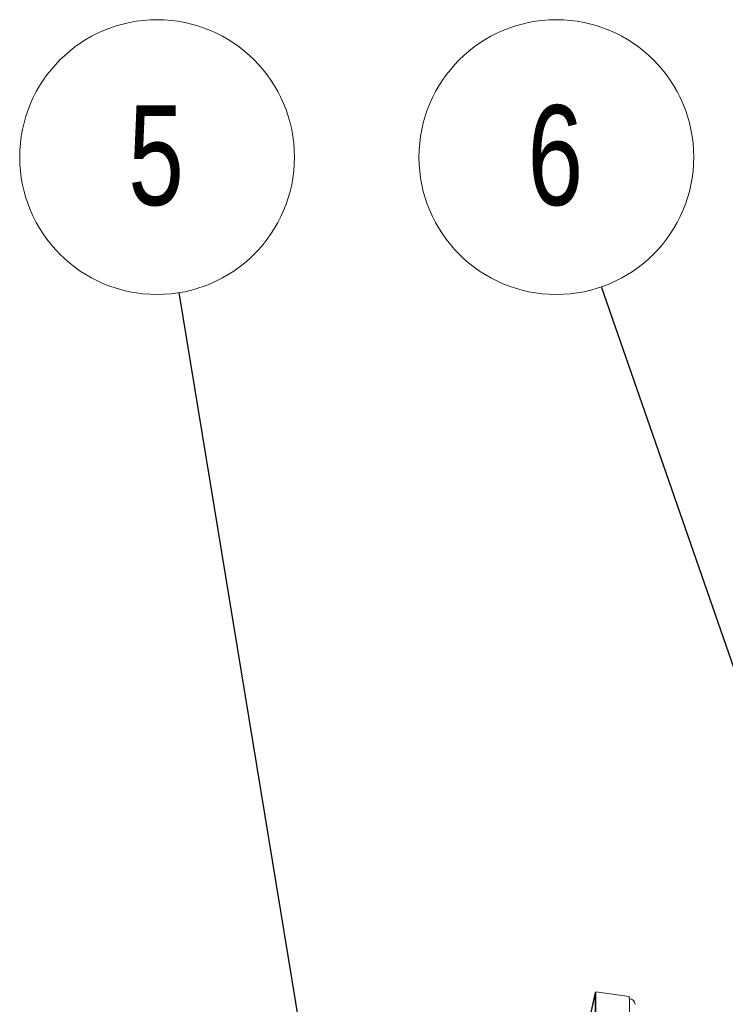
# Model space of a CAD drawing. Header units: millimetres. Extents: x 42 to 14105, y 484 to 9997.
# Tile 128 of 132: x 12388 to 12902, y 9130 to 9848. Entities that reach past the tile are written whole.
import ezdxf

# ---------------------------------------------------------------- set-up
doc = ezdxf.new("R2010")
doc.units = ezdxf.units.MM
doc.header["$LTSCALE"] = 25
doc.styles.add('SLDTEXTSTYLE0', font='TXT', dxfattribs={"width": 0.75})
doc.dimstyles.new('SLDDIMSTYLE0', dxfattribs={"dimtxt": 0.18, "dimasz": 20.352564, "dimexe": 0, "dimexo": 0.0625, "dimgap": 0, "dimtad": 0, "dimtih": 1, "dimtoh": 1, "dimdec": 0, "dimrnd": 1e-09, "dimzin": 0, "dimdsep": 46, "dimtxsty": 'Standard', "dimblk1": 'DOT', "dimblk2": 'DOT', "dimsah": 1, "dimcen": 0.09, "dimadec": 0, "dimazin": 0, "dimtfac": 20.352564, "dimtdec": 0, "dimtofl": 0, "dimtmove": 0, "dimatfit": 3, "dimldrblk": 'DOT', "dimfxl": 1, "dimfrac": 2, "dimtolj": 1, "dimtzin": 0, "dimarcsym": 0})

# ---------------------------------------------------------------- blocks, each defined once
blk = doc.blocks.new('SW_NOTE_10')
at = {"color": 0, "linetype": 'Continuous', "lineweight": 0}
blk.add_circle((-16.2, 98.77), 100.09, dxfattribs=at)
at = {"color": 0, "linetype": 'Continuous', "lineweight": 0, "insert": (-16.93, 136.54), "char_height": 72.76, "attachment_point": 2, "style": 'SLDTEXTSTYLE0'}
blk.add_mtext('5', dxfattribs=at)
blk = doc.blocks.new('_DOT')
at = {"color": 0, "linetype": 'ByBlock', "lineweight": -2}
blk.add_line((-0.5, 0), (-1, 0), dxfattribs=at)
at = {"color": 0, "linetype": 'ByBlock', "const_width": 0.5}
blk.add_lwpolyline([(-0.25, 0, 1), (0.25, 0, 1)], format="xyb", close=True, dxfattribs=at)
blk = doc.blocks.new('SW_NOTE_11')
at = {"color": 0, "linetype": 'Continuous', "lineweight": 0}
blk.add_circle((-32.84, 94.55), 100.09, dxfattribs=at)
at = {"color": 0, "linetype": 'Continuous', "lineweight": 0, "insert": (-33.57, 132.32), "char_height": 72.76, "attachment_point": 2, "style": 'SLDTEXTSTYLE0'}
blk.add_mtext('6', dxfattribs=at)

msp = doc.modelspace()

# ---------------------------------------------------------------- linework, layer by layer
at = {"color": 7, "linetype": 'Continuous', "lineweight": 15}
for p, q in [((12791.749, 9069.43), (12806.777, 9139.022)), ((12806.777, 9137.579), (12806.777, 9139.022)), ((12806.777, 9139.022), (12807.088, 9138.977)), ((12806.789, 9137.595), (12807.224, 9139.605)), ((12807.224, 9139.605), (12807.224, 8594.15)), ((12807.224, 9139.605), (12831.598, 9136.096)), ((12792.051, 9069.386), (12806.777, 9137.579)), ((12806.789, 9137.577), (12806.777, 9137.579)), ((12806.789, 9137.595), (12806.789, 8592.139)), ((12831.598, 9134.549), (12831.598, 9136.096)), ((12831.598, 9134.549), (12831.844, 9134.514))]:
    msp.add_line(p, q, dxfattribs=at)
at = {"color": 8, "linetype": 'Continuous', "lineweight": 15}
msp.add_line((12831.844, 8932.811), (12831.844, 9134.514), dxfattribs=at)
at = {"color": 7, "linetype": 'Continuous', "lineweight": 15}
msp.add_arc((12831.616, 9130.147), 4.373, 4.541813, 87.01945, dxfattribs=at)

# ---------------------------------------------------------------- block references
at = {"color": 7, "linetype": 'Continuous', "lineweight": 0}
for name, p in [('SW_NOTE_10', (12503.849, 9648.936)), ('SW_NOTE_11', (12811.377, 9653.157))]:
    msp.add_blockref(name, p, dxfattribs=at)

# ---------------------------------------------------------------- leaders
for points in [[(12693.592, 8491.925), (12503.849, 9648.936)], [(13276.434, 8314.109), (12811.377, 9653.157)]]:
    msp.add_leader(points, dimstyle='SLDDIMSTYLE0', dxfattribs=at)

doc.saveas('drawing.dxf')
